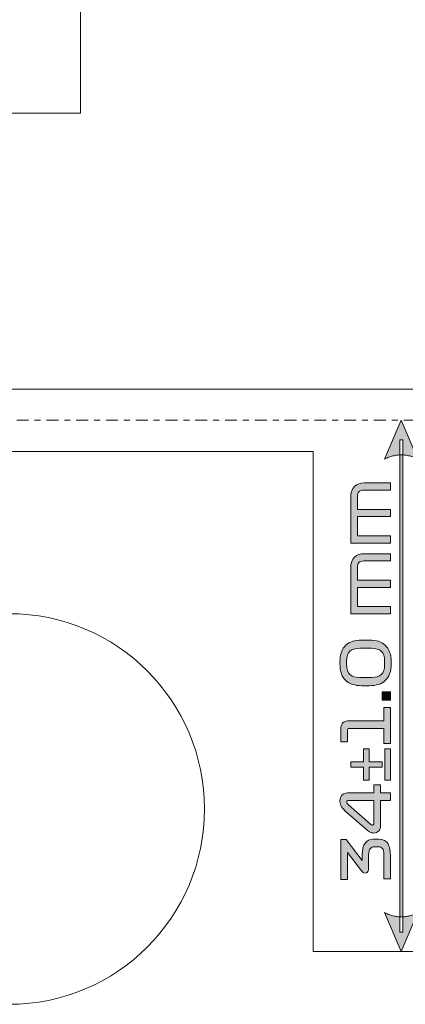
# Model space of a CAD drawing. Header units: millimetres. Extents: x 4 to 594, y -297 to -6.
# Tile 90 of 134: x 499 to 523, y -292 to -229. Entities that reach past the tile are written whole.
import ezdxf

# ---------------------------------------------------------------- set-up
doc = ezdxf.new("R2010")
doc.units = ezdxf.units.MM
doc.header["$MEASUREMENT"] = 0
doc.linetypes.add('AI-Linetype-0', pattern=[1.905, 0.381, -0.381, 0.762, -0.381])
doc.layers.add('Layer 1', color=7, linetype='Continuous', lineweight=0)

# ---------------------------------------------------------------- blocks, each defined once
blk = doc.blocks.new('Block_5')
at = {"layer": 'Layer 1', "color": 240, "lineweight": 0, "true_color": 0xed2224}
blk.add_open_spline([(502.542, -224.627), (502.542, -224.627), (502.542, -234.627), (502.542, -234.627), (502.542, -234.627), (497.307, -234.627), (497.307, -234.627), (497.307, -234.627), (497.307, -233.627), (497.307, -233.627), (497.307, -233.627), (477.307, -233.627), (477.307, -233.627), (477.307, -233.627), (477.307, -234.627), (477.307, -234.627), (477.307, -234.627), (472.071, -234.627), (472.071, -234.627), (472.071, -234.627), (472.071, -224.627), (472.071, -224.627)], degree=3, knots=[0, 0, 0, 0, 1, 1, 1, 2, 2, 2, 3, 3, 3, 4, 4, 4, 5, 5, 5, 6, 6, 6, 7, 7, 7, 7], dxfattribs=at)
blk = doc.blocks.new('Block_17')
at = {"layer": 'Layer 1', "true_color": 0x2c2a29, "transparency": 33554687}
h = blk.add_hatch(color=250, dxfattribs=at)
edge = h.paths.add_edge_path()
edge.add_spline(control_points=[(523.069, -288.272), (523.069, -288.272), (522.003, -285.783), (522.003, -285.783), (522.003, -285.783), (522.069, -285.815), (522.069, -285.815), (522.069, -285.815), (522.136, -285.845), (522.136, -285.845), (522.136, -285.845), (522.203, -285.873), (522.203, -285.873), (522.203, -285.873), (522.269, -285.899), (522.269, -285.899), (522.269, -285.899), (522.336, -285.923), (522.336, -285.923), (522.336, -285.923), (522.403, -285.945), (522.403, -285.945), (522.403, -285.945), (522.469, -285.965), (522.469, -285.965), (522.469, -285.965), (522.536, -285.983), (522.536, -285.983), (522.536, -285.983), (522.603, -285.998), (522.603, -285.998), (522.603, -285.998), (522.669, -286.012), (522.669, -286.012), (522.669, -286.012), (522.736, -286.023), (522.736, -286.023), (522.736, -286.023), (522.803, -286.033), (522.803, -286.033), (522.803, -286.033), (522.869, -286.04), (522.869, -286.04), (522.869, -286.04), (522.936, -286.045), (522.936, -286.045), (522.936, -286.045), (523.003, -286.048), (523.003, -286.048), (523.003, -286.048), (523.069, -286.049), (523.069, -286.049), (523.069, -286.049), (523.136, -286.048), (523.136, -286.048), (523.136, -286.048), (523.203, -286.045), (523.203, -286.045), (523.203, -286.045), (523.269, -286.04), (523.269, -286.04), (523.269, -286.04), (523.336, -286.033), (523.336, -286.033), (523.336, -286.033), (523.403, -286.023), (523.403, -286.023), (523.403, -286.023), (523.469, -286.012), (523.469, -286.012), (523.469, -286.012), (523.536, -285.998), (523.536, -285.998), (523.536, -285.998), (523.603, -285.983), (523.603, -285.983), (523.603, -285.983), (523.669, -285.965), (523.669, -285.965), (523.669, -285.965), (523.736, -285.945), (523.736, -285.945), (523.736, -285.945), (523.803, -285.923), (523.803, -285.923), (523.803, -285.923), (523.869, -285.899), (523.869, -285.899), (523.869, -285.899), (523.936, -285.873), (523.936, -285.873), (523.936, -285.873), (524.003, -285.845), (524.003, -285.845), (524.003, -285.845), (524.069, -285.815), (524.069, -285.815), (524.069, -285.815), (524.136, -285.783), (524.136, -285.783), (524.136, -285.783), (524.136, -285.783), (524.136, -285.783), (524.136, -285.783), (523.069, -288.272), (523.069, -288.272)], knot_values=[0, 0, 0, 0, 1, 1, 1, 2, 2, 2, 3, 3, 3, 4, 4, 4, 5, 5, 5, 6, 6, 6, 7, 7, 7, 8, 8, 8, 9, 9, 9, 10, 10, 10, 11, 11, 11, 12, 12, 12, 13, 13, 13, 14, 14, 14, 15, 15, 15, 16, 16, 16, 17, 17, 17, 18, 18, 18, 19, 19, 19, 20, 20, 20, 21, 21, 21, 22, 22, 22, 23, 23, 23, 24, 24, 24, 25, 25, 25, 26, 26, 26, 27, 27, 27, 28, 28, 28, 29, 29, 29, 30, 30, 30, 31, 31, 31, 32, 32, 32, 33, 33, 33, 34, 34, 34, 35, 35, 35, 35], degree=3, periodic=0)
edge = h.paths.add_edge_path()
edge.add_spline(control_points=[(522.969, -287.021), (522.969, -287.021), (522.969, -255.516), (522.969, -255.516), (522.969, -255.516), (523.169, -255.516), (523.169, -255.516), (523.169, -255.516), (523.169, -287.021), (523.169, -287.021), (523.169, -287.021), (522.969, -287.021), (522.969, -287.021), (522.969, -287.021), (522.969, -287.021), (522.969, -287.021)], knot_values=[0, 0, 0, 0, 1, 1, 1, 2, 2, 2, 3, 3, 3, 4, 4, 4, 5, 5, 5, 5], degree=3, periodic=0)
edge = h.paths.add_edge_path()
edge.add_spline(control_points=[(523.069, -254.265), (523.069, -254.265), (524.136, -256.754), (524.136, -256.754), (524.136, -256.754), (524.136, -256.754), (524.136, -256.754), (524.136, -256.754), (524.069, -256.722), (524.069, -256.722), (524.069, -256.722), (524.003, -256.692), (524.003, -256.692), (524.003, -256.692), (523.936, -256.664), (523.936, -256.664), (523.936, -256.664), (523.869, -256.638), (523.869, -256.638), (523.869, -256.638), (523.803, -256.614), (523.803, -256.614), (523.803, -256.614), (523.736, -256.592), (523.736, -256.592), (523.736, -256.592), (523.669, -256.572), (523.669, -256.572), (523.669, -256.572), (523.603, -256.554), (523.603, -256.554), (523.603, -256.554), (523.536, -256.539), (523.536, -256.539), (523.536, -256.539), (523.469, -256.525), (523.469, -256.525), (523.469, -256.525), (523.403, -256.514), (523.403, -256.514), (523.403, -256.514), (523.336, -256.504), (523.336, -256.504), (523.336, -256.504), (523.269, -256.497), (523.269, -256.497), (523.269, -256.497), (523.203, -256.492), (523.203, -256.492), (523.203, -256.492), (523.136, -256.489), (523.136, -256.489), (523.136, -256.489), (523.069, -256.488), (523.069, -256.488), (523.069, -256.488), (523.003, -256.489), (523.003, -256.489), (523.003, -256.489), (522.936, -256.492), (522.936, -256.492), (522.936, -256.492), (522.869, -256.497), (522.869, -256.497), (522.869, -256.497), (522.803, -256.504), (522.803, -256.504), (522.803, -256.504), (522.736, -256.514), (522.736, -256.514), (522.736, -256.514), (522.669, -256.525), (522.669, -256.525), (522.669, -256.525), (522.603, -256.539), (522.603, -256.539), (522.603, -256.539), (522.536, -256.554), (522.536, -256.554), (522.536, -256.554), (522.469, -256.572), (522.469, -256.572), (522.469, -256.572), (522.403, -256.592), (522.403, -256.592), (522.403, -256.592), (522.336, -256.614), (522.336, -256.614), (522.336, -256.614), (522.269, -256.638), (522.269, -256.638), (522.269, -256.638), (522.203, -256.664), (522.203, -256.664), (522.203, -256.664), (522.136, -256.692), (522.136, -256.692), (522.136, -256.692), (522.069, -256.722), (522.069, -256.722), (522.069, -256.722), (522.003, -256.754), (522.003, -256.754), (522.003, -256.754), (523.069, -254.265), (523.069, -254.265), (523.069, -254.265), (523.069, -254.265), (523.069, -254.265)], knot_values=[0, 0, 0, 0, 1, 1, 1, 2, 2, 2, 3, 3, 3, 4, 4, 4, 5, 5, 5, 6, 6, 6, 7, 7, 7, 8, 8, 8, 9, 9, 9, 10, 10, 10, 11, 11, 11, 12, 12, 12, 13, 13, 13, 14, 14, 14, 15, 15, 15, 16, 16, 16, 17, 17, 17, 18, 18, 18, 19, 19, 19, 20, 20, 20, 21, 21, 21, 22, 22, 22, 23, 23, 23, 24, 24, 24, 25, 25, 25, 26, 26, 26, 27, 27, 27, 28, 28, 28, 29, 29, 29, 30, 30, 30, 31, 31, 31, 32, 32, 32, 33, 33, 33, 34, 34, 34, 35, 35, 35, 36, 36, 36, 36], degree=3, periodic=0)
h = blk.add_hatch(color=250, dxfattribs=at)
edge = h.paths.add_edge_path()
edge.add_spline(control_points=[(522.372, -262.134), (522.372, -262.134), (519.832, -262.134), (519.832, -262.134), (519.832, -262.134), (519.832, -259.196), (519.832, -259.196), (519.832, -258.88), (519.913, -258.648), (520.073, -258.501), (520.234, -258.355), (520.44, -258.281), (520.692, -258.281), (520.692, -258.281), (522.372, -258.281), (522.372, -258.281), (522.372, -258.281), (522.372, -258.747), (522.372, -258.747), (522.372, -258.747), (520.67, -258.747), (520.67, -258.747), (520.512, -258.747), (520.404, -258.779), (520.344, -258.844), (520.285, -258.909), (520.255, -259.016), (520.255, -259.166), (520.255, -259.166), (520.255, -259.975), (520.255, -259.975), (520.255, -259.975), (522.372, -259.975), (522.372, -259.975), (522.372, -259.975), (522.372, -260.44), (522.372, -260.44), (522.372, -260.44), (520.255, -260.44), (520.255, -260.44), (520.255, -260.44), (520.255, -261.668), (520.255, -261.668), (520.255, -261.668), (522.372, -261.668), (522.372, -261.668), (522.372, -261.668), (522.372, -262.134), (522.372, -262.134)], knot_values=[0, 0, 0, 0, 1, 1, 1, 2, 2, 2, 3, 3, 3, 4, 4, 4, 5, 5, 5, 6, 6, 6, 7, 7, 7, 8, 8, 8, 9, 9, 9, 10, 10, 10, 11, 11, 11, 12, 12, 12, 13, 13, 13, 14, 14, 14, 15, 15, 15, 16, 16, 16, 16], degree=3, periodic=0)
h = blk.add_hatch(color=250, dxfattribs=at)
edge = h.paths.add_edge_path()
edge.add_spline(control_points=[(522.372, -266.663), (522.372, -266.663), (519.832, -266.663), (519.832, -266.663), (519.832, -266.663), (519.832, -263.725), (519.832, -263.725), (519.832, -263.409), (519.913, -263.178), (520.073, -263.031), (520.234, -262.884), (520.44, -262.811), (520.692, -262.811), (520.692, -262.811), (522.372, -262.811), (522.372, -262.811), (522.372, -262.811), (522.372, -263.277), (522.372, -263.277), (522.372, -263.277), (520.67, -263.277), (520.67, -263.277), (520.512, -263.277), (520.404, -263.309), (520.344, -263.374), (520.285, -263.439), (520.255, -263.546), (520.255, -263.696), (520.255, -263.696), (520.255, -264.504), (520.255, -264.504), (520.255, -264.504), (522.372, -264.504), (522.372, -264.504), (522.372, -264.504), (522.372, -264.97), (522.372, -264.97), (522.372, -264.97), (520.255, -264.97), (520.255, -264.97), (520.255, -264.97), (520.255, -266.198), (520.255, -266.198), (520.255, -266.198), (522.372, -266.198), (522.372, -266.198), (522.372, -266.198), (522.372, -266.663), (522.372, -266.663)], knot_values=[0, 0, 0, 0, 1, 1, 1, 2, 2, 2, 3, 3, 3, 4, 4, 4, 5, 5, 5, 6, 6, 6, 7, 7, 7, 8, 8, 8, 9, 9, 9, 10, 10, 10, 11, 11, 11, 12, 12, 12, 13, 13, 13, 14, 14, 14, 15, 15, 15, 16, 16, 16, 16], degree=3, periodic=0)
h = blk.add_hatch(color=250, dxfattribs=at)
edge = h.paths.add_edge_path()
edge.add_spline(control_points=[(521.153, -270.727), (521.435, -270.727), (521.647, -270.665), (521.788, -270.541), (521.929, -270.417), (522, -270.211), (522, -269.923), (522, -269.923), (522, -269.669), (522, -269.669), (522, -269.378), (521.929, -269.171), (521.788, -269.049), (521.647, -268.926), (521.435, -268.865), (521.153, -268.865), (521.153, -268.865), (520.412, -268.865), (520.412, -268.865), (520.127, -268.865), (519.915, -268.926), (519.775, -269.049), (519.635, -269.171), (519.565, -269.378), (519.565, -269.669), (519.565, -269.669), (519.565, -269.923), (519.565, -269.923), (519.565, -270.211), (519.635, -270.417), (519.775, -270.541), (519.915, -270.665), (520.127, -270.727), (520.412, -270.727), (520.412, -270.727), (521.153, -270.727), (521.153, -270.727)], knot_values=[0, 0, 0, 0, 1, 1, 1, 2, 2, 2, 3, 3, 3, 4, 4, 4, 5, 5, 5, 6, 6, 6, 7, 7, 7, 8, 8, 8, 9, 9, 9, 10, 10, 10, 11, 11, 11, 12, 12, 12, 12], degree=3, periodic=0)
edge = h.paths.add_edge_path()
edge.add_spline(control_points=[(521.039, -268.335), (521.248, -268.335), (521.437, -268.363), (521.608, -268.418), (521.779, -268.473), (521.924, -268.557), (522.044, -268.67), (522.164, -268.783), (522.257, -268.927), (522.323, -269.104), (522.39, -269.28), (522.423, -269.49), (522.423, -269.732), (522.423, -269.732), (522.423, -269.859), (522.423, -269.859), (522.423, -270.102), (522.39, -270.312), (522.323, -270.49), (522.257, -270.668), (522.164, -270.813), (522.044, -270.926), (521.924, -271.039), (521.779, -271.122), (521.608, -271.176), (521.437, -271.23), (521.248, -271.256), (521.039, -271.256), (521.039, -271.256), (520.531, -271.256), (520.531, -271.256), (520.319, -271.256), (520.128, -271.23), (519.957, -271.176), (519.786, -271.122), (519.64, -271.039), (519.519, -270.926), (519.398, -270.813), (519.304, -270.668), (519.24, -270.49), (519.175, -270.312), (519.142, -270.102), (519.142, -269.859), (519.142, -269.859), (519.142, -269.732), (519.142, -269.732), (519.142, -269.49), (519.175, -269.28), (519.24, -269.104), (519.304, -268.927), (519.398, -268.783), (519.519, -268.67), (519.64, -268.557), (519.786, -268.473), (519.957, -268.418), (520.128, -268.363), (520.319, -268.335), (520.531, -268.335), (520.531, -268.335), (521.039, -268.335), (521.039, -268.335), (521.039, -268.335), (521.039, -268.335), (521.039, -268.335)], knot_values=[0, 0, 0, 0, 1, 1, 1, 2, 2, 2, 3, 3, 3, 4, 4, 4, 5, 5, 5, 6, 6, 6, 7, 7, 7, 8, 8, 8, 9, 9, 9, 10, 10, 10, 11, 11, 11, 12, 12, 12, 13, 13, 13, 14, 14, 14, 15, 15, 15, 16, 16, 16, 17, 17, 17, 18, 18, 18, 19, 19, 19, 20, 20, 20, 21, 21, 21, 21], degree=3, periodic=0)
blk.add_hatch(color=250, dxfattribs=at).paths.add_polyline_path([(522.372, -272.188), (521.843, -272.188), (521.843, -271.658), (522.372, -271.658)])
h = blk.add_hatch(color=250, dxfattribs=at)
edge = h.paths.add_edge_path()
edge.add_spline(control_points=[(522.372, -274.948), (522.372, -274.948), (521.949, -274.948), (521.949, -274.948), (521.949, -274.948), (521.949, -273.987), (521.949, -273.987), (521.949, -273.987), (519.76, -273.987), (519.76, -273.987), (519.715, -273.987), (519.68, -273.997), (519.656, -274.019), (519.632, -274.04), (519.621, -274.071), (519.621, -274.114), (519.621, -274.114), (519.621, -274.85), (519.621, -274.85), (519.621, -274.85), (519.197, -274.85), (519.197, -274.85), (519.197, -274.85), (519.197, -274.038), (519.197, -274.038), (519.197, -273.849), (519.244, -273.712), (519.337, -273.627), (519.43, -273.542), (519.57, -273.5), (519.756, -273.5), (519.756, -273.5), (521.949, -273.5), (521.949, -273.5), (521.949, -273.5), (521.949, -272.653), (521.949, -272.653), (521.949, -272.653), (522.372, -272.653), (522.372, -272.653), (522.372, -272.653), (522.372, -274.948), (522.372, -274.948)], knot_values=[0, 0, 0, 0, 1, 1, 1, 2, 2, 2, 3, 3, 3, 4, 4, 4, 5, 5, 5, 6, 6, 6, 7, 7, 7, 8, 8, 8, 9, 9, 9, 10, 10, 10, 11, 11, 11, 12, 12, 12, 13, 13, 13, 14, 14, 14, 14], degree=3, periodic=0)
h = blk.add_hatch(color=250, dxfattribs=at)
edge = h.paths.add_edge_path()
edge.add_spline(control_points=[(522.372, -275.303), (522.372, -275.303), (522.372, -277.305), (522.372, -277.305), (522.372, -277.305), (522.025, -277.305), (522.025, -277.305), (522.025, -277.305), (522.025, -275.303), (522.025, -275.303), (522.025, -275.303), (522.372, -275.303), (522.372, -275.303)], knot_values=[0, 0, 0, 0, 1, 1, 1, 2, 2, 2, 3, 3, 3, 4, 4, 4, 4], degree=3, periodic=0)
edge = h.paths.add_edge_path()
edge.add_spline(control_points=[(521.835, -276.48), (521.835, -276.48), (521.005, -276.48), (521.005, -276.48), (521.005, -276.48), (521.005, -277.305), (521.005, -277.305), (521.005, -277.305), (520.658, -277.305), (520.658, -277.305), (520.658, -277.305), (520.658, -276.48), (520.658, -276.48), (520.658, -276.48), (519.832, -276.48), (519.832, -276.48), (519.832, -276.48), (519.832, -276.128), (519.832, -276.128), (519.832, -276.128), (520.658, -276.128), (520.658, -276.128), (520.658, -276.128), (520.658, -275.303), (520.658, -275.303), (520.658, -275.303), (521.005, -275.303), (521.005, -275.303), (521.005, -275.303), (521.005, -276.128), (521.005, -276.128), (521.005, -276.128), (521.835, -276.128), (521.835, -276.128), (521.835, -276.128), (521.835, -276.48), (521.835, -276.48), (521.835, -276.48), (521.835, -276.48), (521.835, -276.48)], knot_values=[0, 0, 0, 0, 1, 1, 1, 2, 2, 2, 3, 3, 3, 4, 4, 4, 5, 5, 5, 6, 6, 6, 7, 7, 7, 8, 8, 8, 9, 9, 9, 10, 10, 10, 11, 11, 11, 12, 12, 12, 13, 13, 13, 13], degree=3, periodic=0)
h = blk.add_hatch(color=250, dxfattribs=at)
edge = h.paths.add_edge_path()
edge.add_spline(control_points=[(521.314, -280.052), (521.314, -280.052), (521.314, -278.596), (521.314, -278.596), (521.314, -278.596), (519.714, -278.596), (519.714, -278.596), (519.668, -278.596), (519.635, -278.604), (519.612, -278.619), (519.589, -278.635), (519.578, -278.664), (519.578, -278.706), (519.578, -278.74), (519.589, -278.77), (519.61, -278.797), (519.631, -278.824), (519.659, -278.852), (519.692, -278.88), (519.692, -278.88), (521.089, -280.116), (521.089, -280.116), (521.115, -280.138), (521.136, -280.155), (521.153, -280.165), (521.17, -280.174), (521.191, -280.179), (521.216, -280.179), (521.248, -280.179), (521.271, -280.17), (521.288, -280.15), (521.305, -280.13), (521.314, -280.098), (521.314, -280.052)], knot_values=[0, 0, 0, 0, 1, 1, 1, 2, 2, 2, 3, 3, 3, 4, 4, 4, 5, 5, 5, 6, 6, 6, 7, 7, 7, 8, 8, 8, 9, 9, 9, 10, 10, 10, 11, 11, 11, 11], degree=3, periodic=0)
edge = h.paths.add_edge_path()
edge.add_spline(control_points=[(521.746, -280.158), (521.746, -280.347), (521.703, -280.483), (521.617, -280.565), (521.53, -280.646), (521.425, -280.687), (521.301, -280.687), (521.225, -280.687), (521.152, -280.671), (521.081, -280.639), (521.01, -280.606), (520.936, -280.555), (520.857, -280.484), (520.857, -280.484), (519.599, -279.388), (519.599, -279.388), (519.433, -279.244), (519.315, -279.118), (519.246, -279.011), (519.177, -278.904), (519.142, -278.787), (519.142, -278.66), (519.142, -278.66), (519.142, -278.63), (519.142, -278.63), (519.142, -278.463), (519.193, -278.335), (519.295, -278.245), (519.396, -278.154), (519.556, -278.109), (519.773, -278.109), (519.773, -278.109), (521.314, -278.109), (521.314, -278.109), (521.314, -278.109), (521.314, -277.61), (521.314, -277.61), (521.314, -277.61), (521.746, -277.61), (521.746, -277.61), (521.746, -277.61), (521.746, -278.109), (521.746, -278.109), (521.746, -278.109), (522.372, -278.109), (522.372, -278.109), (522.372, -278.109), (522.372, -278.596), (522.372, -278.596), (522.372, -278.596), (521.746, -278.596), (521.746, -278.596), (521.746, -278.596), (521.746, -280.158), (521.746, -280.158), (521.746, -280.158), (521.746, -280.158), (521.746, -280.158)], knot_values=[0, 0, 0, 0, 1, 1, 1, 2, 2, 2, 3, 3, 3, 4, 4, 4, 5, 5, 5, 6, 6, 6, 7, 7, 7, 8, 8, 8, 9, 9, 9, 10, 10, 10, 11, 11, 11, 12, 12, 12, 13, 13, 13, 14, 14, 14, 15, 15, 15, 16, 16, 16, 17, 17, 17, 18, 18, 18, 19, 19, 19, 19], degree=3, periodic=0)
h = blk.add_hatch(color=250, dxfattribs=at)
edge = h.paths.add_edge_path()
edge.add_spline(control_points=[(520.531, -283.113), (520.531, -283.113), (519.621, -281.928), (519.621, -281.928), (519.621, -281.928), (519.621, -283.668), (519.621, -283.668), (519.621, -283.668), (519.197, -283.668), (519.197, -283.668), (519.197, -283.668), (519.197, -281.102), (519.197, -281.102), (519.197, -281.102), (519.536, -281.102), (519.536, -281.102), (519.536, -281.102), (520.569, -282.44), (520.569, -282.44), (520.569, -282.44), (520.569, -282.067), (520.569, -282.067), (520.569, -281.74), (520.63, -281.495), (520.753, -281.333), (520.876, -281.171), (521.049, -281.09), (521.271, -281.09), (521.271, -281.09), (521.623, -281.09), (521.623, -281.09), (521.916, -281.09), (522.115, -281.186), (522.218, -281.38), (522.321, -281.573), (522.372, -281.854), (522.372, -282.224), (522.372, -282.224), (522.372, -283.625), (522.372, -283.625), (522.372, -283.625), (521.949, -283.625), (521.949, -283.625), (521.949, -283.625), (521.949, -282.084), (521.949, -282.084), (521.949, -281.887), (521.919, -281.751), (521.86, -281.676), (521.801, -281.601), (521.713, -281.564), (521.597, -281.564), (521.597, -281.564), (521.373, -281.564), (521.373, -281.564), (521.257, -281.564), (521.162, -281.601), (521.087, -281.676), (521.013, -281.751), (520.975, -281.89), (520.975, -282.093), (520.975, -282.093), (520.975, -282.973), (520.975, -282.973), (520.975, -283.044), (520.96, -283.103), (520.931, -283.151), (520.901, -283.199), (520.865, -283.229), (520.823, -283.24), (520.772, -283.254), (520.722, -283.251), (520.672, -283.232), (520.623, -283.212), (520.576, -283.172), (520.531, -283.113)], knot_values=[0, 0, 0, 0, 1, 1, 1, 2, 2, 2, 3, 3, 3, 4, 4, 4, 5, 5, 5, 6, 6, 6, 7, 7, 7, 8, 8, 8, 9, 9, 9, 10, 10, 10, 11, 11, 11, 12, 12, 12, 13, 13, 13, 14, 14, 14, 15, 15, 15, 16, 16, 16, 17, 17, 17, 18, 18, 18, 19, 19, 19, 20, 20, 20, 21, 21, 21, 22, 22, 22, 23, 23, 23, 24, 24, 24, 25, 25, 25, 25], degree=3, periodic=0)
at = {"layer": 'Layer 1', "color": 250, "linetype": 'AI-Linetype-0', "lineweight": 9, "true_color": 0x2c2a29}
blk.add_line((442.45, -254.265), (526.823, -254.265), dxfattribs=at)
at = {"layer": 'Layer 1'}
blk.add_lwpolyline([(522.372, -272.188), (521.843, -272.188), (521.843, -271.658), (522.372, -271.658)], close=True, dxfattribs=at)
at = {"layer": 'Layer 1', "color": 242, "lineweight": 0, "true_color": 0xe32227}
for points in [[(442.43, -252.272), (442.43, -252.272), (517.43, -252.272), (517.43, -252.272)], [(517.43, -256.272), (517.43, -256.272), (442.43, -256.272), (442.43, -256.272)]]:
    blk.add_open_spline(points, degree=3, dxfattribs=at)
blk.add_open_spline([(517.43, -252.272), (517.43, -252.272), (588.43, -252.272), (588.43, -252.272), (590.63, -252.272), (592.43, -254.072), (592.43, -256.272), (592.43, -256.272), (592.43, -288.272), (592.43, -288.272), (592.43, -288.272), (517.43, -288.272), (517.43, -288.272), (517.43, -288.272), (517.43, -256.272), (517.43, -256.272)], degree=3, knots=[0, 0, 0, 0, 1, 1, 1, 2, 2, 2, 3, 3, 3, 4, 4, 4, 5, 5, 5, 5], dxfattribs=at)
at = {"layer": 'Layer 1'}
for points, knots in [([(523.069, -254.265), (523.069, -254.265), (524.136, -256.754), (524.136, -256.754), (524.136, -256.754), (524.136, -256.754), (524.136, -256.754), (524.136, -256.754), (524.069, -256.722), (524.069, -256.722), (524.069, -256.722), (524.003, -256.692), (524.003, -256.692), (524.003, -256.692), (523.936, -256.664), (523.936, -256.664), (523.936, -256.664), (523.869, -256.638), (523.869, -256.638), (523.869, -256.638), (523.803, -256.614), (523.803, -256.614), (523.803, -256.614), (523.736, -256.592), (523.736, -256.592), (523.736, -256.592), (523.669, -256.572), (523.669, -256.572), (523.669, -256.572), (523.603, -256.554), (523.603, -256.554), (523.603, -256.554), (523.536, -256.539), (523.536, -256.539), (523.536, -256.539), (523.469, -256.525), (523.469, -256.525), (523.469, -256.525), (523.403, -256.514), (523.403, -256.514), (523.403, -256.514), (523.336, -256.504), (523.336, -256.504), (523.336, -256.504), (523.269, -256.497), (523.269, -256.497), (523.269, -256.497), (523.203, -256.492), (523.203, -256.492), (523.203, -256.492), (523.136, -256.489), (523.136, -256.489), (523.136, -256.489), (523.069, -256.488), (523.069, -256.488), (523.069, -256.488), (523.003, -256.489), (523.003, -256.489), (523.003, -256.489), (522.936, -256.492), (522.936, -256.492), (522.936, -256.492), (522.869, -256.497), (522.869, -256.497), (522.869, -256.497), (522.803, -256.504), (522.803, -256.504), (522.803, -256.504), (522.736, -256.514), (522.736, -256.514), (522.736, -256.514), (522.669, -256.525), (522.669, -256.525), (522.669, -256.525), (522.603, -256.539), (522.603, -256.539), (522.603, -256.539), (522.536, -256.554), (522.536, -256.554), (522.536, -256.554), (522.469, -256.572), (522.469, -256.572), (522.469, -256.572), (522.403, -256.592), (522.403, -256.592), (522.403, -256.592), (522.336, -256.614), (522.336, -256.614), (522.336, -256.614), (522.269, -256.638), (522.269, -256.638), (522.269, -256.638), (522.203, -256.664), (522.203, -256.664), (522.203, -256.664), (522.136, -256.692), (522.136, -256.692), (522.136, -256.692), (522.069, -256.722), (522.069, -256.722), (522.069, -256.722), (522.003, -256.754), (522.003, -256.754), (522.003, -256.754), (523.069, -254.265), (523.069, -254.265), (523.069, -254.265), (523.069, -254.265), (523.069, -254.265)], [0, 0, 0, 0, 1, 1, 1, 2, 2, 2, 3, 3, 3, 4, 4, 4, 5, 5, 5, 6, 6, 6, 7, 7, 7, 8, 8, 8, 9, 9, 9, 10, 10, 10, 11, 11, 11, 12, 12, 12, 13, 13, 13, 14, 14, 14, 15, 15, 15, 16, 16, 16, 17, 17, 17, 18, 18, 18, 19, 19, 19, 20, 20, 20, 21, 21, 21, 22, 22, 22, 23, 23, 23, 24, 24, 24, 25, 25, 25, 26, 26, 26, 27, 27, 27, 28, 28, 28, 29, 29, 29, 30, 30, 30, 31, 31, 31, 32, 32, 32, 33, 33, 33, 34, 34, 34, 35, 35, 35, 36, 36, 36, 36]), ([(522.969, -287.021), (522.969, -287.021), (522.969, -255.516), (522.969, -255.516), (522.969, -255.516), (523.169, -255.516), (523.169, -255.516), (523.169, -255.516), (523.169, -287.021), (523.169, -287.021), (523.169, -287.021), (522.969, -287.021), (522.969, -287.021), (522.969, -287.021), (522.969, -287.021), (522.969, -287.021)], [0, 0, 0, 0, 1, 1, 1, 2, 2, 2, 3, 3, 3, 4, 4, 4, 5, 5, 5, 5]), ([(522.372, -262.134), (522.372, -262.134), (519.832, -262.134), (519.832, -262.134), (519.832, -262.134), (519.832, -259.196), (519.832, -259.196), (519.832, -258.88), (519.913, -258.648), (520.073, -258.501), (520.234, -258.355), (520.44, -258.281), (520.692, -258.281), (520.692, -258.281), (522.372, -258.281), (522.372, -258.281), (522.372, -258.281), (522.372, -258.747), (522.372, -258.747), (522.372, -258.747), (520.67, -258.747), (520.67, -258.747), (520.512, -258.747), (520.404, -258.779), (520.344, -258.844), (520.285, -258.909), (520.255, -259.016), (520.255, -259.166), (520.255, -259.166), (520.255, -259.975), (520.255, -259.975), (520.255, -259.975), (522.372, -259.975), (522.372, -259.975), (522.372, -259.975), (522.372, -260.44), (522.372, -260.44), (522.372, -260.44), (520.255, -260.44), (520.255, -260.44), (520.255, -260.44), (520.255, -261.668), (520.255, -261.668), (520.255, -261.668), (522.372, -261.668), (522.372, -261.668), (522.372, -261.668), (522.372, -262.134), (522.372, -262.134)], [0, 0, 0, 0, 1, 1, 1, 2, 2, 2, 3, 3, 3, 4, 4, 4, 5, 5, 5, 6, 6, 6, 7, 7, 7, 8, 8, 8, 9, 9, 9, 10, 10, 10, 11, 11, 11, 12, 12, 12, 13, 13, 13, 14, 14, 14, 15, 15, 15, 16, 16, 16, 16]), ([(522.372, -266.663), (522.372, -266.663), (519.832, -266.663), (519.832, -266.663), (519.832, -266.663), (519.832, -263.725), (519.832, -263.725), (519.832, -263.409), (519.913, -263.178), (520.073, -263.031), (520.234, -262.884), (520.44, -262.811), (520.692, -262.811), (520.692, -262.811), (522.372, -262.811), (522.372, -262.811), (522.372, -262.811), (522.372, -263.277), (522.372, -263.277), (522.372, -263.277), (520.67, -263.277), (520.67, -263.277), (520.512, -263.277), (520.404, -263.309), (520.344, -263.374), (520.285, -263.439), (520.255, -263.546), (520.255, -263.696), (520.255, -263.696), (520.255, -264.504), (520.255, -264.504), (520.255, -264.504), (522.372, -264.504), (522.372, -264.504), (522.372, -264.504), (522.372, -264.97), (522.372, -264.97), (522.372, -264.97), (520.255, -264.97), (520.255, -264.97), (520.255, -264.97), (520.255, -266.198), (520.255, -266.198), (520.255, -266.198), (522.372, -266.198), (522.372, -266.198), (522.372, -266.198), (522.372, -266.663), (522.372, -266.663)], [0, 0, 0, 0, 1, 1, 1, 2, 2, 2, 3, 3, 3, 4, 4, 4, 5, 5, 5, 6, 6, 6, 7, 7, 7, 8, 8, 8, 9, 9, 9, 10, 10, 10, 11, 11, 11, 12, 12, 12, 13, 13, 13, 14, 14, 14, 15, 15, 15, 16, 16, 16, 16]), ([(521.039, -268.335), (521.248, -268.335), (521.437, -268.363), (521.608, -268.418), (521.779, -268.473), (521.924, -268.557), (522.044, -268.67), (522.164, -268.783), (522.257, -268.927), (522.323, -269.104), (522.39, -269.28), (522.423, -269.49), (522.423, -269.732), (522.423, -269.732), (522.423, -269.859), (522.423, -269.859), (522.423, -270.102), (522.39, -270.312), (522.323, -270.49), (522.257, -270.668), (522.164, -270.813), (522.044, -270.926), (521.924, -271.039), (521.779, -271.122), (521.608, -271.176), (521.437, -271.23), (521.248, -271.256), (521.039, -271.256), (521.039, -271.256), (520.531, -271.256), (520.531, -271.256), (520.319, -271.256), (520.128, -271.23), (519.957, -271.176), (519.786, -271.122), (519.64, -271.039), (519.519, -270.926), (519.398, -270.813), (519.304, -270.668), (519.24, -270.49), (519.175, -270.312), (519.142, -270.102), (519.142, -269.859), (519.142, -269.859), (519.142, -269.732), (519.142, -269.732), (519.142, -269.49), (519.175, -269.28), (519.24, -269.104), (519.304, -268.927), (519.398, -268.783), (519.519, -268.67), (519.64, -268.557), (519.786, -268.473), (519.957, -268.418), (520.128, -268.363), (520.319, -268.335), (520.531, -268.335), (520.531, -268.335), (521.039, -268.335), (521.039, -268.335), (521.039, -268.335), (521.039, -268.335), (521.039, -268.335)], [0, 0, 0, 0, 1, 1, 1, 2, 2, 2, 3, 3, 3, 4, 4, 4, 5, 5, 5, 6, 6, 6, 7, 7, 7, 8, 8, 8, 9, 9, 9, 10, 10, 10, 11, 11, 11, 12, 12, 12, 13, 13, 13, 14, 14, 14, 15, 15, 15, 16, 16, 16, 17, 17, 17, 18, 18, 18, 19, 19, 19, 20, 20, 20, 21, 21, 21, 21]), ([(521.153, -270.727), (521.435, -270.727), (521.647, -270.665), (521.788, -270.541), (521.929, -270.417), (522, -270.211), (522, -269.923), (522, -269.923), (522, -269.669), (522, -269.669), (522, -269.378), (521.929, -269.171), (521.788, -269.049), (521.647, -268.926), (521.435, -268.865), (521.153, -268.865), (521.153, -268.865), (520.412, -268.865), (520.412, -268.865), (520.127, -268.865), (519.915, -268.926), (519.775, -269.049), (519.635, -269.171), (519.565, -269.378), (519.565, -269.669), (519.565, -269.669), (519.565, -269.923), (519.565, -269.923), (519.565, -270.211), (519.635, -270.417), (519.775, -270.541), (519.915, -270.665), (520.127, -270.727), (520.412, -270.727), (520.412, -270.727), (521.153, -270.727), (521.153, -270.727)], [0, 0, 0, 0, 1, 1, 1, 2, 2, 2, 3, 3, 3, 4, 4, 4, 5, 5, 5, 6, 6, 6, 7, 7, 7, 8, 8, 8, 9, 9, 9, 10, 10, 10, 11, 11, 11, 12, 12, 12, 12]), ([(522.372, -274.948), (522.372, -274.948), (521.949, -274.948), (521.949, -274.948), (521.949, -274.948), (521.949, -273.987), (521.949, -273.987), (521.949, -273.987), (519.76, -273.987), (519.76, -273.987), (519.715, -273.987), (519.68, -273.997), (519.656, -274.019), (519.632, -274.04), (519.621, -274.071), (519.621, -274.114), (519.621, -274.114), (519.621, -274.85), (519.621, -274.85), (519.621, -274.85), (519.197, -274.85), (519.197, -274.85), (519.197, -274.85), (519.197, -274.038), (519.197, -274.038), (519.197, -273.849), (519.244, -273.712), (519.337, -273.627), (519.43, -273.542), (519.57, -273.5), (519.756, -273.5), (519.756, -273.5), (521.949, -273.5), (521.949, -273.5), (521.949, -273.5), (521.949, -272.653), (521.949, -272.653), (521.949, -272.653), (522.372, -272.653), (522.372, -272.653), (522.372, -272.653), (522.372, -274.948), (522.372, -274.948)], [0, 0, 0, 0, 1, 1, 1, 2, 2, 2, 3, 3, 3, 4, 4, 4, 5, 5, 5, 6, 6, 6, 7, 7, 7, 8, 8, 8, 9, 9, 9, 10, 10, 10, 11, 11, 11, 12, 12, 12, 13, 13, 13, 14, 14, 14, 14]), ([(521.835, -276.48), (521.835, -276.48), (521.005, -276.48), (521.005, -276.48), (521.005, -276.48), (521.005, -277.305), (521.005, -277.305), (521.005, -277.305), (520.658, -277.305), (520.658, -277.305), (520.658, -277.305), (520.658, -276.48), (520.658, -276.48), (520.658, -276.48), (519.832, -276.48), (519.832, -276.48), (519.832, -276.48), (519.832, -276.128), (519.832, -276.128), (519.832, -276.128), (520.658, -276.128), (520.658, -276.128), (520.658, -276.128), (520.658, -275.303), (520.658, -275.303), (520.658, -275.303), (521.005, -275.303), (521.005, -275.303), (521.005, -275.303), (521.005, -276.128), (521.005, -276.128), (521.005, -276.128), (521.835, -276.128), (521.835, -276.128), (521.835, -276.128), (521.835, -276.48), (521.835, -276.48), (521.835, -276.48), (521.835, -276.48), (521.835, -276.48)], [0, 0, 0, 0, 1, 1, 1, 2, 2, 2, 3, 3, 3, 4, 4, 4, 5, 5, 5, 6, 6, 6, 7, 7, 7, 8, 8, 8, 9, 9, 9, 10, 10, 10, 11, 11, 11, 12, 12, 12, 13, 13, 13, 13]), ([(522.372, -275.303), (522.372, -275.303), (522.372, -277.305), (522.372, -277.305), (522.372, -277.305), (522.025, -277.305), (522.025, -277.305), (522.025, -277.305), (522.025, -275.303), (522.025, -275.303), (522.025, -275.303), (522.372, -275.303), (522.372, -275.303)], [0, 0, 0, 0, 1, 1, 1, 2, 2, 2, 3, 3, 3, 4, 4, 4, 4]), ([(521.746, -280.158), (521.746, -280.347), (521.703, -280.483), (521.617, -280.565), (521.53, -280.646), (521.425, -280.687), (521.301, -280.687), (521.225, -280.687), (521.152, -280.671), (521.081, -280.639), (521.01, -280.606), (520.936, -280.555), (520.857, -280.484), (520.857, -280.484), (519.599, -279.388), (519.599, -279.388), (519.433, -279.244), (519.315, -279.118), (519.246, -279.011), (519.177, -278.904), (519.142, -278.787), (519.142, -278.66), (519.142, -278.66), (519.142, -278.63), (519.142, -278.63), (519.142, -278.463), (519.193, -278.335), (519.295, -278.245), (519.396, -278.154), (519.556, -278.109), (519.773, -278.109), (519.773, -278.109), (521.314, -278.109), (521.314, -278.109), (521.314, -278.109), (521.314, -277.61), (521.314, -277.61), (521.314, -277.61), (521.746, -277.61), (521.746, -277.61), (521.746, -277.61), (521.746, -278.109), (521.746, -278.109), (521.746, -278.109), (522.372, -278.109), (522.372, -278.109), (522.372, -278.109), (522.372, -278.596), (522.372, -278.596), (522.372, -278.596), (521.746, -278.596), (521.746, -278.596), (521.746, -278.596), (521.746, -280.158), (521.746, -280.158), (521.746, -280.158), (521.746, -280.158), (521.746, -280.158)], [0, 0, 0, 0, 1, 1, 1, 2, 2, 2, 3, 3, 3, 4, 4, 4, 5, 5, 5, 6, 6, 6, 7, 7, 7, 8, 8, 8, 9, 9, 9, 10, 10, 10, 11, 11, 11, 12, 12, 12, 13, 13, 13, 14, 14, 14, 15, 15, 15, 16, 16, 16, 17, 17, 17, 18, 18, 18, 19, 19, 19, 19]), ([(521.314, -280.052), (521.314, -280.052), (521.314, -278.596), (521.314, -278.596), (521.314, -278.596), (519.714, -278.596), (519.714, -278.596), (519.668, -278.596), (519.635, -278.604), (519.612, -278.619), (519.589, -278.635), (519.578, -278.664), (519.578, -278.706), (519.578, -278.74), (519.589, -278.77), (519.61, -278.797), (519.631, -278.824), (519.659, -278.852), (519.692, -278.88), (519.692, -278.88), (521.089, -280.116), (521.089, -280.116), (521.115, -280.138), (521.136, -280.155), (521.153, -280.165), (521.17, -280.174), (521.191, -280.179), (521.216, -280.179), (521.248, -280.179), (521.271, -280.17), (521.288, -280.15), (521.305, -280.13), (521.314, -280.098), (521.314, -280.052)], [0, 0, 0, 0, 1, 1, 1, 2, 2, 2, 3, 3, 3, 4, 4, 4, 5, 5, 5, 6, 6, 6, 7, 7, 7, 8, 8, 8, 9, 9, 9, 10, 10, 10, 11, 11, 11, 11]), ([(520.531, -283.113), (520.531, -283.113), (519.621, -281.928), (519.621, -281.928), (519.621, -281.928), (519.621, -283.668), (519.621, -283.668), (519.621, -283.668), (519.197, -283.668), (519.197, -283.668), (519.197, -283.668), (519.197, -281.102), (519.197, -281.102), (519.197, -281.102), (519.536, -281.102), (519.536, -281.102), (519.536, -281.102), (520.569, -282.44), (520.569, -282.44), (520.569, -282.44), (520.569, -282.067), (520.569, -282.067), (520.569, -281.74), (520.63, -281.495), (520.753, -281.333), (520.876, -281.171), (521.049, -281.09), (521.271, -281.09), (521.271, -281.09), (521.623, -281.09), (521.623, -281.09), (521.916, -281.09), (522.115, -281.186), (522.218, -281.38), (522.321, -281.573), (522.372, -281.854), (522.372, -282.224), (522.372, -282.224), (522.372, -283.625), (522.372, -283.625), (522.372, -283.625), (521.949, -283.625), (521.949, -283.625), (521.949, -283.625), (521.949, -282.084), (521.949, -282.084), (521.949, -281.887), (521.919, -281.751), (521.86, -281.676), (521.801, -281.601), (521.713, -281.564), (521.597, -281.564), (521.597, -281.564), (521.373, -281.564), (521.373, -281.564), (521.257, -281.564), (521.162, -281.601), (521.087, -281.676), (521.013, -281.751), (520.975, -281.89), (520.975, -282.093), (520.975, -282.093), (520.975, -282.973), (520.975, -282.973), (520.975, -283.044), (520.96, -283.103), (520.931, -283.151), (520.901, -283.199), (520.865, -283.229), (520.823, -283.24), (520.772, -283.254), (520.722, -283.251), (520.672, -283.232), (520.623, -283.212), (520.576, -283.172), (520.531, -283.113)], [0, 0, 0, 0, 1, 1, 1, 2, 2, 2, 3, 3, 3, 4, 4, 4, 5, 5, 5, 6, 6, 6, 7, 7, 7, 8, 8, 8, 9, 9, 9, 10, 10, 10, 11, 11, 11, 12, 12, 12, 13, 13, 13, 14, 14, 14, 15, 15, 15, 16, 16, 16, 17, 17, 17, 18, 18, 18, 19, 19, 19, 20, 20, 20, 21, 21, 21, 22, 22, 22, 23, 23, 23, 24, 24, 24, 25, 25, 25, 25]), ([(523.069, -288.272), (523.069, -288.272), (522.003, -285.783), (522.003, -285.783), (522.003, -285.783), (522.069, -285.815), (522.069, -285.815), (522.069, -285.815), (522.136, -285.845), (522.136, -285.845), (522.136, -285.845), (522.203, -285.873), (522.203, -285.873), (522.203, -285.873), (522.269, -285.899), (522.269, -285.899), (522.269, -285.899), (522.336, -285.923), (522.336, -285.923), (522.336, -285.923), (522.403, -285.945), (522.403, -285.945), (522.403, -285.945), (522.469, -285.965), (522.469, -285.965), (522.469, -285.965), (522.536, -285.983), (522.536, -285.983), (522.536, -285.983), (522.603, -285.998), (522.603, -285.998), (522.603, -285.998), (522.669, -286.012), (522.669, -286.012), (522.669, -286.012), (522.736, -286.023), (522.736, -286.023), (522.736, -286.023), (522.803, -286.033), (522.803, -286.033), (522.803, -286.033), (522.869, -286.04), (522.869, -286.04), (522.869, -286.04), (522.936, -286.045), (522.936, -286.045), (522.936, -286.045), (523.003, -286.048), (523.003, -286.048), (523.003, -286.048), (523.069, -286.049), (523.069, -286.049), (523.069, -286.049), (523.136, -286.048), (523.136, -286.048), (523.136, -286.048), (523.203, -286.045), (523.203, -286.045), (523.203, -286.045), (523.269, -286.04), (523.269, -286.04), (523.269, -286.04), (523.336, -286.033), (523.336, -286.033), (523.336, -286.033), (523.403, -286.023), (523.403, -286.023), (523.403, -286.023), (523.469, -286.012), (523.469, -286.012), (523.469, -286.012), (523.536, -285.998), (523.536, -285.998), (523.536, -285.998), (523.603, -285.983), (523.603, -285.983), (523.603, -285.983), (523.669, -285.965), (523.669, -285.965), (523.669, -285.965), (523.736, -285.945), (523.736, -285.945), (523.736, -285.945), (523.803, -285.923), (523.803, -285.923), (523.803, -285.923), (523.869, -285.899), (523.869, -285.899), (523.869, -285.899), (523.936, -285.873), (523.936, -285.873), (523.936, -285.873), (524.003, -285.845), (524.003, -285.845), (524.003, -285.845), (524.069, -285.815), (524.069, -285.815), (524.069, -285.815), (524.136, -285.783), (524.136, -285.783), (524.136, -285.783), (524.136, -285.783), (524.136, -285.783), (524.136, -285.783), (523.069, -288.272), (523.069, -288.272)], [0, 0, 0, 0, 1, 1, 1, 2, 2, 2, 3, 3, 3, 4, 4, 4, 5, 5, 5, 6, 6, 6, 7, 7, 7, 8, 8, 8, 9, 9, 9, 10, 10, 10, 11, 11, 11, 12, 12, 12, 13, 13, 13, 14, 14, 14, 15, 15, 15, 16, 16, 16, 17, 17, 17, 18, 18, 18, 19, 19, 19, 20, 20, 20, 21, 21, 21, 22, 22, 22, 23, 23, 23, 24, 24, 24, 25, 25, 25, 26, 26, 26, 27, 27, 27, 28, 28, 28, 29, 29, 29, 30, 30, 30, 31, 31, 31, 32, 32, 32, 33, 33, 33, 34, 34, 34, 35, 35, 35, 35])]:
    blk.add_open_spline(points, degree=3, knots=knots, dxfattribs=at)
blk = doc.blocks.new('Block_35')
at = {"layer": 'Layer 1', "color": 242, "lineweight": 0, "true_color": 0xe32227}
blk.add_open_spline([(497.972, -266.649), (504.876, -266.649), (510.472, -272.245), (510.472, -279.149), (510.472, -286.052), (504.876, -291.649), (497.972, -291.649)], degree=3, knots=[0, 0, 0, 0, 1, 1, 1, 2, 2, 2, 2], dxfattribs=at)
blk = doc.blocks.new('Block_38')
at = {"layer": 'Layer 1', "color": 240, "lineweight": 0, "true_color": 0xed2224}
blk.add_open_spline([(415.13, -121.133), (415.13, -121.133), (559.107, -121.133), (559.107, -121.133), (560.763, -121.133), (562.118, -122.488), (562.118, -124.144), (562.118, -124.144), (562.118, -232.566), (562.118, -232.566), (562.118, -232.566), (532.118, -232.566), (532.118, -232.566), (532.118, -232.566), (532.118, -165.066), (532.118, -165.066), (533.499, -165.066), (534.618, -163.947), (534.618, -162.566), (534.618, -161.186), (533.499, -160.066), (532.118, -160.066), (530.738, -160.066), (529.618, -161.186), (529.618, -162.566), (529.618, -162.566), (444.618, -162.566), (444.618, -162.566), (444.618, -161.186), (443.499, -160.066), (442.118, -160.066), (440.738, -160.066), (439.618, -161.186), (439.618, -162.566), (439.618, -163.947), (440.738, -165.066), (442.118, -165.066), (442.118, -165.066), (442.118, -232.566), (442.118, -232.566), (442.118, -232.566), (412.118, -232.566), (412.118, -232.566), (412.118, -232.566), (412.118, -124.144), (412.118, -124.144), (412.118, -122.488), (413.473, -121.133), (415.13, -121.133)], degree=3, knots=[0, 0, 0, 0, 1, 1, 1, 2, 2, 2, 3, 3, 3, 4, 4, 4, 5, 5, 5, 6, 6, 6, 7, 7, 7, 8, 8, 8, 9, 9, 9, 10, 10, 10, 11, 11, 11, 12, 12, 12, 13, 13, 13, 14, 14, 14, 15, 15, 15, 16, 16, 16, 16], dxfattribs=at)
blk = doc.blocks.new('Block_0')
at = {"layer": 'Layer 1'}
for name in ['Block_38', 'Block_5', 'Block_17', 'Block_35']:
    blk.add_blockref(name, (0, 0), dxfattribs=at)

msp = doc.modelspace()

# ---------------------------------------------------------------- block references
at = {"layer": 'Layer 1'}
msp.add_blockref('Block_0', (0, 0), dxfattribs=at)

doc.saveas('drawing.dxf')
